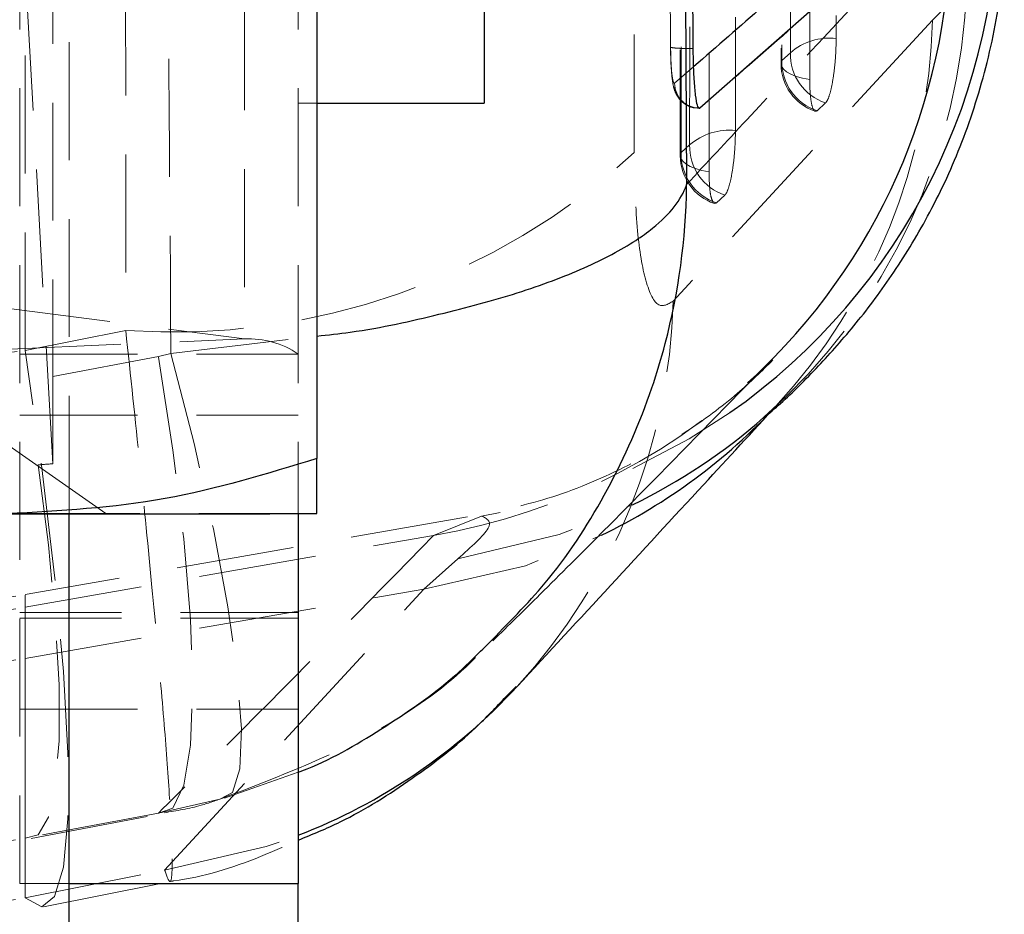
# Model space of a CAD drawing. Header units: millimetres. Extents: x 32 to 376, y 21 to 272.
# Tile 22 of 29: x 349 to 359, y 211 to 221. Entities that reach past the tile are written whole.
import ezdxf

# ---------------------------------------------------------------- set-up
doc = ezdxf.new("R2010")
doc.units = ezdxf.units.MM
doc.linetypes.add('HIDDEN', pattern=[1.905, 1.27, -0.635])

msp = doc.modelspace()

# ---------------------------------------------------------------- linework, layer by layer
at = {"color": 7, "linetype": 'HIDDEN', "lineweight": 18}
for p, q in [((349.0983, 215.4156), (349.0983, 250.0838)), ((356.7634, 231.8622), (356.7632, 220.2641)), ((348.921, 231.2742), (348.921, 216.8935)), ((350.9844, 230.5572), (350.9844, 217.2989)), ((355.6801, 229.9377), (355.6787, 219.2712)), ((355.1826, 219.3076), (355.1809, 226.9178)), ((348.6234, 217.1761), (348.6234, 225.1153)), ((349.7049, 225.0004), (349.7069, 217.3909)), ((348.565, 223.8095), (348.565, 211.4341)), ((351.565, 223.8095), (351.565, 215.4172)), ((348.9206, 215.955), (348.6067, 221.6314)), ((358.7605, 221.0975), (358.3943, 220.7343)), ((356.7724, 220.2992), (356.8639, 220.3829)), ((355.8232, 220.2331), (355.6165, 220.0533)), ((351.565, 219.8403), (351.765, 219.8403)), ((357.2428, 219.8416), (357.1514, 219.7579)), ((355.688, 219.3062), (355.7794, 219.3899)), ((356.1583, 218.8486), (356.0668, 218.7649)), ((348.277, 217.65), (350.9844, 217.2989)), ((349.7069, 217.3909), (348.6234, 217.1761)), ((348.3864, 217.1867), (350.9844, 217.2989)), ((350.1936, 217.1409), (351.765, 217.3296)), ((348.565, 217.1367), (351.565, 217.1367)), ((348.921, 216.8935), (350.0585, 217.1085)), ((350.0585, 217.1085), (350.1936, 217.1409)), ((348.565, 216.4778), (351.565, 216.4778)), ((349.4926, 215.4179), (348.4317, 216.1608)), ((353.3865, 215.3843), (348.6234, 214.5444)), ((353.5361, 215.3912), (353.0227, 215.1832)), ((353.5361, 215.3912), (353.7374, 215.4303)), ((348.6234, 214.4097), (353.0227, 215.1832)), ((352.9185, 214.6031), (353.2847, 214.9303)), ((348.6234, 213.8566), (352.9185, 214.6031)), ((350.1261, 211.577), (352.9185, 214.6031)), ((348.6234, 213.8566), (348.6234, 214.5398)), ((348.6234, 211.9201), (348.6234, 214.4097)), ((351.565, 214.3526), (348.565, 214.3526)), ((351.565, 214.2917), (348.565, 214.2917)), ((348.6234, 213.8566), (348.6234, 211.279)), ((353.8033, 213.4468), (353.9095, 213.5553)), ((348.565, 213.3108), (351.565, 213.3108)), ((350.7703, 212.3503), (351.565, 212.6336)), ((350.0585, 212.1914), (350.7208, 212.3403)), ((350.0585, 212.1914), (348.6234, 211.9201)), ((348.6889, 211.9171), (350.124, 212.1884)), ((348.6234, 211.279), (350.1261, 211.577)), ((348.565, 211.4341), (349.0983, 211.4341)), ((348.565, 188.7488), (348.565, 211.4341)), ((348.8211, 211.1825), (350.182, 211.4523))]:
    msp.add_line(p, q, dxfattribs=at)
at = {"color": 8, "linetype": 'Continuous', "lineweight": 25}
msp.add_line((355.7206, 223.0535), (355.7464, 218.9628), dxfattribs=at)
at = {"color": 7, "linetype": 'Continuous', "lineweight": 25}
for p, q in [((358.9797, 222.5076), (355.8874, 219.784)), ((353.565, 222.08), (353.565, 219.8403)), ((351.765, 221.4875), (351.765, 216.0117)), ((351.765, 219.8403), (353.565, 219.8403)), ((355.8747, 219.7875), (355.8822, 219.7873)), ((355.8874, 219.784), (355.8839, 219.7821)), ((355.886, 219.784), (355.886, 219.7841)), ((355.886, 219.784), (355.8874, 219.784)), ((349.0983, 194.0846), (349.0983, 215.4156)), ((351.565, 215.4172), (351.565, 211.4341)), ((349.0983, 211.4341), (351.565, 211.4341)), ((351.565, 194.0862), (351.565, 211.4341))]:
    msp.add_line(p, q, dxfattribs=at)
at = {"color": 7, "linetype": 'HIDDEN', "lineweight": 18, "flags": 128}
for points in [[(357.3571, 232.214), (357.3571, 231.2002), (357.3571, 227.1452), (357.3571, 220.5374)], [(356.8639, 220.3829), (356.8639, 221.3966), (356.8639, 225.4516), (356.8639, 232.0594)], [(356.7726, 231.8972), (356.7726, 230.8834), (356.7725, 226.8284), (356.7724, 220.2992)], [(357.0727, 220.0924), (357.0728, 221.1061), (357.0728, 225.1611), (357.073, 231.6904)], [(356.2738, 230.2894), (356.2737, 229.2757), (356.2732, 225.2207), (356.2727, 219.5444)], [(355.7794, 219.3899), (355.7795, 220.4036), (355.78, 224.4586), (355.7806, 230.1349)], [(355.6893, 229.9727), (355.6892, 228.9589), (355.6887, 224.904), (355.688, 219.3062)], [(355.9883, 219.0994), (355.9884, 220.1131), (355.9889, 224.1681), (355.9897, 229.7659)], [(358.3943, 220.7343), (355.9298, 218.062), (355.6017, 217.7063)], [(356.7724, 220.2992), (356.7633, 220.2681), (356.7687, 220.237), (356.7885, 220.2066), (356.8222, 220.1778), (356.8689, 220.1513), (356.9273, 220.1278), (356.9959, 220.108), (357.0727, 220.0924)], [(355.688, 219.3062), (355.6788, 219.2752), (355.6842, 219.2441), (355.7041, 219.2137), (355.7378, 219.1848), (355.7844, 219.1583), (355.8428, 219.1348), (355.9114, 219.115), (355.9883, 219.0994)], [(348.6234, 211.279), (348.8029, 211.1803), (348.9413, 211.2916), (349.0352, 211.6103), (349.0828, 212.1292), (349.0828, 212.8366), (349.0352, 213.7165), (348.9413, 214.7491), (348.8029, 215.911), (348.6234, 217.1761)], [(350.0585, 212.1914), (350.2157, 212.244), (350.3323, 212.4911), (350.404, 212.9238), (350.4283, 213.5259), (350.404, 214.2752), (350.3323, 215.144), (350.2157, 216.1002), (350.0585, 217.1085)], [(350.1936, 217.1409), (350.4434, 216.1723), (350.6506, 215.2525), (350.808, 214.4144), (350.9098, 213.688), (350.9524, 213.0993), (350.9343, 212.6692), (350.8562, 212.4132), (350.7208, 212.3403)], [(355.1669, 215.9037), (355.7743, 216.2222), (356.2138, 216.5054)], [(348.7646, 215.9417), (348.8748, 215.081), (348.9501, 214.2834), (348.9883, 213.5722), (348.9884, 212.9682), (348.9503, 212.489), (348.8751, 212.1487), (348.7651, 211.9572), (348.6234, 211.9201)], [(353.2847, 214.9303), (354.3745, 215.1907), (355.1636, 215.5125)], [(340.704, 215.4179), (340.8001, 215.4183), (341.084, 215.4186), (341.5433, 215.419), (342.158, 215.4193), (342.9012, 215.4195), (343.7404, 215.4197), (344.639, 215.4197), (345.5577, 215.4197), (346.4562, 215.4197), (347.2955, 215.4195), (348.0387, 215.4193), (348.6534, 215.419), (349.1127, 215.4186), (349.3966, 215.4183), (349.4926, 215.4179), (349.3966, 215.4175), (349.1127, 215.4171), (348.6534, 215.4168), (348.0387, 215.4165), (347.2955, 215.4163), (346.4562, 215.4161), (345.5577, 215.416), (344.639, 215.416), (343.7404, 215.4161), (342.9012, 215.4163), (342.158, 215.4165), (341.5433, 215.4168), (341.084, 215.4171), (340.8001, 215.4175), (340.704, 215.4179)], [(351.765, 215.4179), (351.708, 215.4183), (351.5378, 215.4186), (351.2575, 215.419), (350.8718, 215.4193), (350.3873, 215.4196), (349.8124, 215.4199), (349.1567, 215.4201), (348.4317, 215.4203)], [(352.9185, 214.6031), (354.0131, 214.8559), (354.8308, 215.1847)], [(350.1261, 211.577), (351.2205, 211.8296), (351.565, 211.9523)]]:
    msp.add_lwpolyline(points, dxfattribs=at)
at = {"color": 7, "linetype": 'Continuous', "lineweight": 25, "flags": 128}
msp.add_lwpolyline([(348.4317, 215.4154), (349.1567, 215.4156), (349.8124, 215.4159), (350.3873, 215.4162), (350.8718, 215.4165), (351.2575, 215.4168), (351.5378, 215.4172), (351.708, 215.4175), (351.765, 215.4179)], dxfattribs=at)
at = {"color": 8, "linetype": 'Continuous', "lineweight": 25}
for centre, radius, start, end in [((352.3179, 222.0567), 6.782, 305.0607, 1.62508), ((351.9009, 221.7697), 6.6876, 315.74618, 2.01051), ((352.0796, 220.8661), 6.3125, 295.8382, 317.15373), ((352.3686, 221.2482), 6.3805, 295.97973, 311.30057), ((349.2812, 217.847), 6.3216, 291.17792, 317.23431)]:
    msp.add_arc(centre, radius, start, end, dxfattribs=at)
at = {"color": 7, "linetype": 'HIDDEN', "lineweight": 18}
for centre, radius, start, end in [((352.2966, 221.3001), 6.4671, 311.476, 358.20457), ((352.0238, 220.8942), 6.3725, 317.31014, 358.56221), ((357.2881, 219.8934), 0.6477, 83.88131, 130.91298), ((357.4173, 220.367), 0.5537, 178.35917, 251.62557), ((357.3045, 220.2641), 0.5413, 179.99936, 251.25497), ((357.3259, 220.2833), 0.5537, 178.35884, 251.62513), ((356.2035, 218.9004), 0.6477, 83.87429, 130.90729), ((356.3328, 219.374), 0.5537, 178.35316, 251.61959), ((350.2198, 224.7054), 7.3325, 265.98867, 312.59552), ((356.22, 219.2711), 0.5413, 179.99291, 251.20572), ((356.2414, 219.2903), 0.5537, 178.35268, 251.61851), ((349.2312, 217.8679), 6.3726, 317.40163, 358.54684), ((351.0339, 216.3558), 0.9445, 55.78184, 93.00067), ((351.9138, 221.7668), 6.6764, 279.56077, 315.68644), ((345.0983, 234.536), 20.3, 260, 280), ((345.0983, 234.4582), 20.3561, 260.02785, 279.97215), ((345.0983, 234.1423), 20.5896, 260.14207, 279.85793)]:
    msp.add_arc(centre, radius, start, end, dxfattribs=at)
for centre, major_axis, ratio, start_param, end_param in [((345.0983, 232.4663), (20.3, 0), 0.7648349, 4.5378561, 4.8869219), ((348.897, 217.4657), (-0.0025, 5.5087), 0.0043271, 4.4345844, 4.6083228), ((338.6066, 215.5205), (52.0323, 4.3441), 0.0083059, 4.9081828, 4.9112408), ((345.0983, 232.9531), (0, 21.3574), 0.95049, 2.9670597, 3.3161256), ((345.0983, 232.4663), (0, 21.5142), 0.9435639, 2.9670597, 3.3161256)]:
    msp.add_ellipse(centre, major_axis=major_axis, ratio=ratio, start_param=start_param, end_param=end_param, dxfattribs=at)
for points, knots in [([(350.1936, 217.1409), (350.1765, 219.4698), (350.1422, 224.1199), (350.1154, 228.7702), (350.1021, 231.0914)], [0, 0, 0, 0, 0.5008309, 1, 1, 1, 1]), ([(355.5741, 220.4462), (355.5726, 220.6261), (355.5653, 221.526), (355.5393, 224.8231), (355.5183, 227.9403), (355.5022, 230.3375)], [0, 0, 0, 0, 0.0545865, 0.2729327, 1, 1, 1, 1]), ([(355.886, 219.7841), (356.2051, 220.0618), (357.248, 220.9695), (358.2653, 221.8774), (358.9713, 222.5076)], [0, 0, 0, 0, 0.3059264, 1, 1, 1, 1]), ([(355.7464, 218.9628), (355.9628, 219.1955), (356.9298, 220.2353), (357.8613, 221.2312), (358.5844, 222.0043)], [0, 0, 0, 0, 0.22378, 1, 1, 1, 1]), ([(357.3571, 220.5374), (357.3561, 220.4822), (357.3541, 220.3699), (357.3379, 220.1937), (357.3137, 220.0353), (357.2833, 219.9132), (357.2586, 219.8581), (357.2453, 219.8443), (357.2428, 219.8416)], [0, 0, 0, 0, 0.1858185, 0.3777889, 0.5697578, 0.7617254, 0.9536961, 1, 1, 1, 1]), ([(355.5741, 220.4462), (355.5735, 220.4448), (355.5724, 220.442), (355.5854, 220.4381), (355.6087, 220.4345), (355.6424, 220.4315), (355.6846, 220.4292), (355.7336, 220.4276), (355.7793, 220.427), (355.808, 220.4271), (355.8181, 220.4271)], [0, 0, 0, 0, 0.1325102, 0.2650299, 0.3975368, 0.5300535, 0.6625682, 0.7950808, 0.9275946, 1, 1, 1, 1]), ([(355.5738, 220.4393), (355.5741, 220.3999), (355.575, 220.2975), (355.585, 220.1466), (355.5977, 220.0434), (355.6212, 219.9594), (355.6639, 219.8839), (355.7293, 219.8235), (355.8065, 219.7858), (355.8575, 219.7871), (355.8747, 219.7875)], [0, 0, 0, 0, 0.1252802, 0.325332, 0.5429503, 0.6575898, 0.7336711, 0.8355839, 0.9445089, 1, 1, 1, 1]), ([(355.6165, 220.0533), (355.6136, 220.053), (355.6064, 220.0521), (355.595, 220.0939), (355.5844, 220.1817), (355.5766, 220.3036), (355.5749, 220.3987), (355.5741, 220.4462)], [0, 0, 0, 0, 0.1418431, 0.3564549, 0.5704763, 0.7858697, 1, 1, 1, 1]), ([(355.6165, 220.0533), (355.6192, 220.0258), (355.624, 219.9763), (355.659, 219.9034), (355.7143, 219.8407), (355.7951, 219.7937), (355.8557, 219.7873), (355.886, 219.7841)], [0, 0, 0, 0, 0.19631213, 0.35215131, 0.56810133, 0.78405006, 1, 1, 1, 1]), ([(357.1514, 219.7579), (357.1436, 219.7538), (357.1254, 219.7442), (357.1007, 219.787), (357.0813, 219.8854), (357.0735, 219.9981), (357.0729, 220.0723), (357.0727, 220.0924)], [0, 0, 0, 0, 0.1791936, 0.4226667, 0.6661257, 0.9095895, 1, 1, 1, 1]), ([(356.2727, 219.5444), (356.2717, 219.4893), (356.2696, 219.3771), (356.2535, 219.201), (356.2292, 219.0425), (356.1988, 218.9204), (356.1741, 218.8652), (356.1609, 218.8513), (356.1583, 218.8486)], [0, 0, 0, 0, 0.1855057, 0.377475, 0.5694449, 0.7614178, 0.9533887, 1, 1, 1, 1]), ([(355.6017, 217.7063), (355.5452, 217.6725), (355.4319, 217.6049), (355.2956, 217.9055), (355.2009, 218.4746), (355.1888, 219.0254), (355.1826, 219.3076)], [0, 0, 0, 0, 0.2534135, 0.5073706, 0.7476444, 1, 1, 1, 1]), ([(356.0331, 218.7691), (356.0246, 218.7871), (356.0075, 218.8231), (355.9914, 218.9421), (355.9893, 219.0472), (355.9883, 219.0994)], [0, 0, 0, 0, 0.33493552, 0.66987776, 1, 1, 1, 1]), ([(356.0668, 218.7649), (356.0656, 218.7637), (356.0585, 218.7574), (356.052, 218.762), (356.0467, 218.7658)], [0, 0, 0, 0, 0.1791276, 1, 1, 1, 1]), ([(349.7069, 217.3909), (349.7588, 216.9026), (349.8642, 215.911), (349.9909, 214.625), (350.0916, 213.5197), (350.1625, 212.6327), (350.2039, 211.9595), (350.2115, 211.5538), (350.1884, 211.3968), (350.147, 211.5164), (350.1261, 211.577)], [0, 0, 0, 0, 0.1258335, 0.2555657, 0.375616, 0.4990389, 0.6239696, 0.7526887, 0.8746119, 1, 1, 1, 1]), ([(356.676, 217.0725), (356.5552, 216.9533), (356.2943, 216.6959), (355.736, 216.2771), (355.0307, 215.8772), (354.2395, 215.548), (353.6604, 215.4351), (353.3856, 215.3816)], [0, 0, 0, 0, 0.1775096, 0.3833418, 0.5929354, 0.8068603, 1, 1, 1, 1]), ([(356.7078, 216.5743), (356.7049, 216.5697), (356.7008, 216.5631), (356.6413, 216.5111), (356.6236, 216.4955)], [0, 0, 0, 0, 0.7007431, 1, 1, 1, 1]), ([(345.0983, 215.6598), (345.7104, 215.7031), (346.9409, 215.7903), (348.1546, 215.891), (348.7646, 215.9417)], [0, 0, 0, 0, 0.4973984, 1, 1, 1, 1]), ([(353.2847, 214.9303), (353.4251, 215.0564), (353.7104, 215.3126), (353.5948, 215.3647), (353.5361, 215.3912)], [0, 0, 0, 0, 0.49225, 1, 1, 1, 1]), ([(353.0227, 215.1832), (352.2992, 214.4428), (351.3274, 213.4483), (350.3168, 212.4472), (350.0585, 212.1914)], [0, 0, 0, 0, 0.7444505, 1, 1, 1, 1]), ([(350.7208, 212.3403), (351.3588, 212.5844), (352.3478, 212.9627), (353.2823, 213.6508), (353.5925, 213.9938), (353.6513, 214.0588)], [0, 0, 0, 0, 0.5956887, 0.9233341, 1, 1, 1, 1]), ([(350.1227, 212.1952), (350.256, 212.217), (350.476, 212.2531), (350.6855, 212.3287), (350.768, 212.3584)], [0, 0, 0, 0, 0.6062476, 1, 1, 1, 1]), ([(341.5078, 211.9171), (341.8235, 211.8623), (342.6747, 211.7145), (344.0829, 211.5849), (345.7202, 211.5685), (347.2623, 211.6776), (348.2429, 211.8423), (348.6889, 211.9171)], [0, 0, 0, 0, 0.1335587, 0.3601034, 0.5858015, 0.8116612, 1, 1, 1, 1]), ([(350.1815, 211.4554), (350.1948, 211.457), (350.5298, 211.4993), (351.0006, 211.6446), (351.4302, 211.8389), (351.565, 211.8999)], [0, 0, 0, 0, 0.0274293, 0.6949599, 1, 1, 1, 1]), ([(341.3755, 211.1825), (341.775, 211.111), (342.7421, 210.938), (344.2988, 210.8082), (346.0289, 210.8141), (347.5404, 210.951), (348.4636, 211.1178), (348.8211, 211.1825)], [0, 0, 0, 0, 0.16260718, 0.39359857, 0.62409445, 0.85441241, 1, 1, 1, 1])]:
    msp.add_open_spline(points, degree=3, knots=knots, dxfattribs=at)
at = {"color": 7, "linetype": 'Continuous', "lineweight": 25}
for points, knots in [([(355.8181, 220.4272), (355.8167, 220.6072), (355.8098, 221.5071), (355.8024, 222.4225), (355.7975, 223.158), (355.7974, 223.1735)], [0, 0, 0, 0, 0.1966075, 0.9830387, 1, 1, 1, 1]), ([(356.5805, 216.4515), (356.6393, 216.5009), (356.8239, 216.6562), (357.1543, 216.9877), (357.5682, 217.4508), (357.9834, 218.0052), (358.3801, 218.6604), (358.7319, 219.4215), (359.0005, 220.2792), (359.1613, 221.1273), (359.1657, 221.6872), (359.1676, 221.9289)], [0, 0, 0, 0, 0.0579764, 0.1821521, 0.2988226, 0.4126305, 0.5273944, 0.6474827, 0.772917, 0.9019603, 1, 1, 1, 1]), ([(355.8839, 219.7821), (355.8767, 219.7882), (355.8623, 219.8002), (355.8427, 219.9161), (355.8278, 220.0899), (355.8201, 220.2725), (355.8186, 220.3886), (355.8181, 220.4272)], [0, 0, 0, 0, 0.2226251, 0.4452342, 0.6676389, 0.8896752, 1, 1, 1, 1]), ([(355.8839, 219.7821), (355.8845, 219.7827), (355.8852, 219.7832), (355.886, 219.784), (355.886, 219.784)], [0, 0, 0, 0, 0.9979072, 1, 1, 1, 1]), ([(353.6597, 214.0472), (353.8301, 214.2142), (354.4607, 214.8321), (355.4542, 215.8379), (356.2796, 216.6836), (356.6891, 217.1032)], [0, 0, 0, 0, 0.1572375, 0.5818502, 1, 1, 1, 1]), ([(353.9224, 213.5552), (354.5924, 214.281), (355.5245, 215.2907), (356.4549, 216.2994), (356.7166, 216.5831)], [0, 0, 0, 0, 0.7187546, 1, 1, 1, 1]), ([(351.765, 216.0117), (351.2236, 215.8451), (350.131, 215.509), (349.0015, 215.4468), (348.4317, 215.4154)], [0, 0, 0, 0, 0.49545837, 1, 1, 1, 1]), ([(351.765, 215.4179), (351.765, 215.4369), (351.765, 215.4752), (351.765, 215.7213), (351.765, 215.9329), (351.765, 216.0117)], [0, 0, 0, 0, 0.3821182, 0.769764, 1, 1, 1, 1]), ([(351.565, 212.6336), (351.578, 212.6382), (351.8936, 212.7498), (352.4657, 213.0925), (353.1589, 213.561), (353.52, 213.9255), (353.6517, 214.0584)], [0, 0, 0, 0, 0.0161933, 0.3936194, 0.7789078, 1, 1, 1, 1]), ([(351.565, 211.8999), (351.7173, 211.9626), (352.1495, 212.1404), (352.7906, 212.5511), (353.3893, 213.0078), (353.6958, 213.3329), (353.8033, 213.4468)], [0, 0, 0, 0, 0.1794291, 0.5089302, 0.8279321, 1, 1, 1, 1])]:
    msp.add_open_spline(points, degree=3, knots=knots, dxfattribs=at)
at = {"color": 8, "linetype": 'Continuous', "lineweight": 25}
for points, knots in [([(358.7018, 222.7698), (357.9961, 222.1408), (357.0466, 221.2945), (356.0731, 220.4499), (355.8232, 220.2331)], [0, 0, 0, 0, 0.74330751, 1, 1, 1, 1]), ([(351.765, 217.3296), (351.8855, 217.3431), (352.3691, 217.397), (353.092, 217.5626), (353.9551, 217.7907), (354.6691, 218.0612), (355.1222, 218.3011), (355.5332, 218.598), (355.694, 218.8029), (355.7458, 218.961), (355.7464, 218.9628)], [0, 0, 0, 0, 0.0522248, 0.2095149, 0.3668192, 0.528999, 0.6911915, 0.7603593, 0.9972931, 1, 1, 1, 1]), ([(353.6513, 214.0588), (353.8609, 214.2711), (354.3424, 214.7589), (354.9261, 215.6783), (355.3121, 216.5492), (355.6386, 217.6351), (355.7402, 218.3808), (355.7464, 218.9563), (355.7464, 218.9628)], [0, 0, 0, 0, 0.1629244, 0.3742875, 0.5918524, 0.6831979, 0.9964208, 1, 1, 1, 1])]:
    msp.add_open_spline(points, degree=3, knots=knots, dxfattribs=at)

doc.saveas('drawing.dxf')
